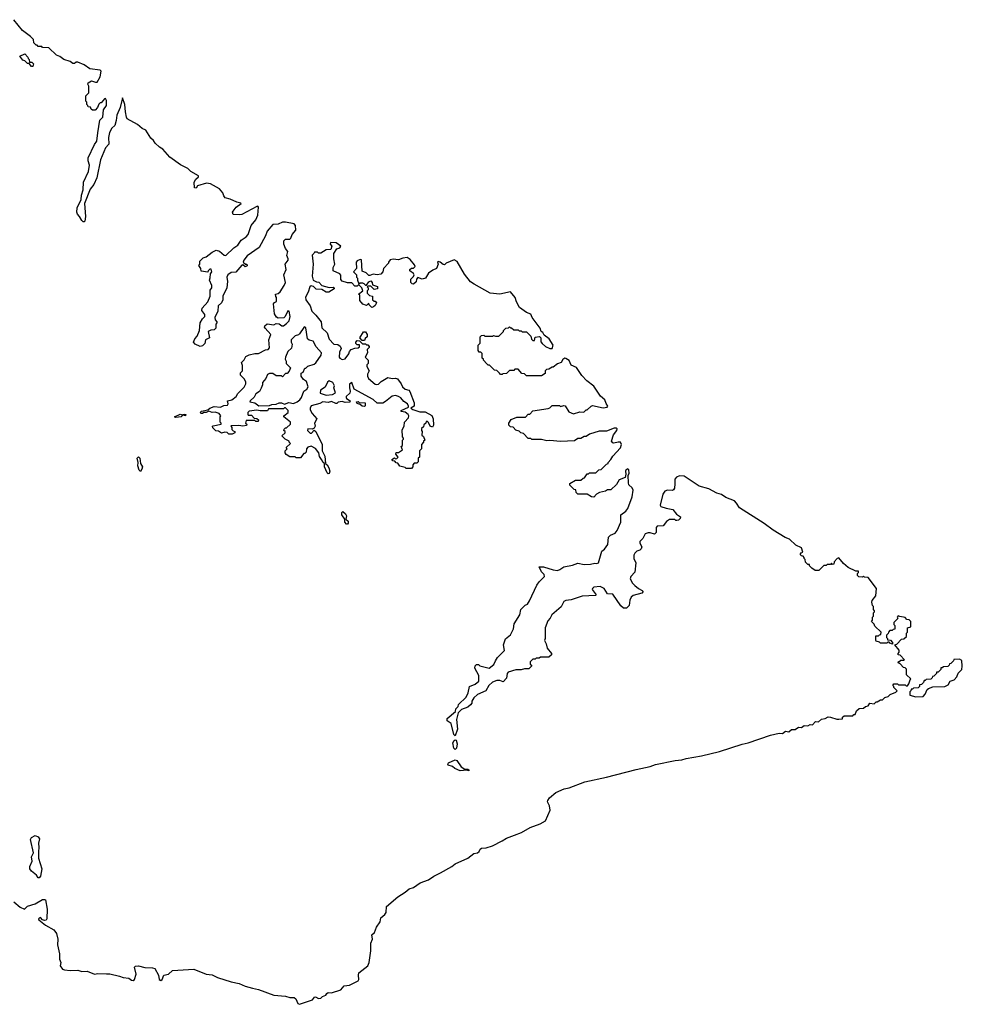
# Model space of a CAD drawing. Extents: x 2710666 to 2828562, y 857017 to 964538.
# Tile 135 of 138: x 2819721 to 2828562, y 865682 to 874920. Entities that reach past the tile are written whole.
import ezdxf

# ---------------------------------------------------------------- set-up
doc = ezdxf.new("R2010")
doc.units = 0

msp = doc.modelspace()

# ---------------------------------------------------------------- linework, layer by layer
at = {"layer": '0CON05XD'}
for points in [[(2822813, 871467), (2822820, 871435), (2822817.5, 871415), (2822783.6, 871386.4), (2822782.5, 871375), (2822787.5, 871365), (2822820, 871345), (2822818.3, 871331.7), (2822775, 871327.5), (2822745, 871336.7), (2822708.3, 871331.7), (2822695, 871320), (2822685, 871320), (2822645, 871337.5), (2822615, 871330), (2822565, 871333.8), (2822535, 871318.8), (2822455, 871296.7), (2822443.9, 871276.1), (2822445, 871260), (2822463.3, 871225), (2822507.5, 871175), (2822487.5, 871135), (2822493.3, 871105), (2822483.3, 871086.7), (2822463, 871077), (2822425, 871080), (2822420, 871065), (2822445, 871040), (2822458.3, 871041.7), (2822482.5, 871067.5), (2822500, 871055), (2822556.7, 870935), (2822557.5, 870875), (2822583.8, 870825), (2822590, 870755), (2822605, 870742.5), (2822621.2, 870715), (2822628.8, 870685), (2822625, 870662.5), (2822615, 870660), (2822605, 870667.5), (2822581.2, 870725), (2822580, 870755), (2822567.5, 870765), (2822553.3, 870795), (2822531.7, 870821.7), (2822527, 870857), (2822496.4, 870896.4), (2822455, 870920), (2822425, 870910), (2822410, 870895), (2822408.3, 870861.7), (2822395, 870850), (2822385, 870850), (2822355, 870810), (2822315, 870810), (2822305, 870820), (2822255, 870820), (2822221.7, 870841.7), (2822210, 870855), (2822210, 870875), (2822230, 870895), (2822220, 870905), (2822260, 870945), (2822250, 870955), (2822250, 870965), (2822210, 870985), (2822180, 871015), (2822210, 871045), (2822210, 871055), (2822200, 871065), (2822201.7, 871078.3), (2822215, 871090), (2822225, 871090), (2822260, 871125), (2822260, 871145), (2822200, 871195), (2822200, 871205), (2822240, 871235), (2822240, 871255), (2822215, 871280), (2822205, 871280), (2822195, 871270), (2822055, 871270), (2822045, 871250), (2821975, 871250), (2821945, 871257.5), (2821873.3, 871246.7), (2821860, 871235), (2821860, 871215), (2821865, 871210), (2821895, 871210), (2821921.7, 871181.7), (2821945, 871180), (2821960, 871165), (2821958.3, 871151.7), (2821935, 871150), (2821925, 871160), (2821845, 871160), (2821840, 871135), (2821850, 871125), (2821847, 871113), (2821815, 871107.5), (2821775, 871112.5), (2821700, 871110), (2821710, 871095), (2821710, 871075), (2821721.7, 871061.7), (2821740, 871055), (2821740, 871045), (2821715, 871030), (2821683, 871033), (2821667, 871047), (2821645, 871050), (2821615, 871040), (2821585, 871060), (2821561.7, 871061.7), (2821531.7, 871091.7), (2821530, 871105), (2821535, 871110), (2821610, 871125), (2821610, 871135), (2821600, 871145), (2821600, 871195), (2821607.5, 871205), (2821592.5, 871225), (2821555, 871238), (2821525, 871233.8), (2821495, 871247.5), (2821470, 871235), (2821446.7, 871233.3), (2821435, 871224), (2821422.5, 871225), (2821412.5, 871235), (2821425, 871246.2), (2821485, 871260), (2821504.1, 871275.9), (2821545, 871290), (2821605, 871284.2), (2821635, 871300), (2821670, 871305), (2821677.5, 871315), (2821670, 871345), (2821710, 871355), (2821752.5, 871385), (2821765.9, 871414.1), (2821825, 871472.5), (2821842.5, 871505), (2821841.7, 871521.7), (2821825, 871550), (2821792.5, 871585), (2821793, 871607), (2821810, 871625), (2821810, 871675), (2821802.5, 871705), (2821825, 871730), (2821840.7, 871759.3), (2821873.6, 871776.4), (2821925, 871787.5), (2821961.7, 871788.3), (2822025, 871822.5), (2822050, 871825), (2822065, 871840), (2822057.5, 871915), (2822077.5, 871965), (2822022.5, 872025), (2822017.5, 872035), (2822021.7, 872048.3), (2822043.6, 872066.4), (2822105, 872057.5), (2822125, 872070), (2822155, 872067.5), (2822179.3, 872049.3), (2822195, 872048.8), (2822225, 872068.8), (2822248.8, 872095), (2822258.8, 872135), (2822250, 872185), (2822235, 872190), (2822210, 872135), (2822197, 872123), (2822145, 872120), (2822130.7, 872130.7), (2822110.7, 872160.7), (2822100, 872255), (2822111.7, 872268.3), (2822130, 872275), (2822130, 872315), (2822123, 872323), (2822120, 872345), (2822145, 872350), (2822165, 872367.5), (2822202.5, 872425), (2822213.3, 872455), (2822200, 872525), (2822220, 872575), (2822210, 872625), (2822240, 872665), (2822240, 872675), (2822227, 872707), (2822236.2, 872745), (2822213, 872773), (2822200, 872815), (2822200, 872845), (2822215, 872860), (2822255, 872860), (2822265, 872870), (2822276.4, 872903.6), (2822310, 872945), (2822308.6, 872988.6), (2822295, 873006), (2822215, 873020), (2822185, 873020), (2822145, 873002.5), (2822095, 873000), (2822042.5, 872935), (2822025, 872892.5), (2821966.7, 872783.3), (2821855, 872706), (2821824, 872665), (2821817.5, 872645), (2821837.5, 872627.5), (2821850, 872625), (2821855, 872610), (2821835, 872602.5), (2821815, 872620), (2821805, 872617.5), (2821748.3, 872551.7), (2821705, 872547.5), (2821672.5, 872525), (2821663.3, 872505), (2821668.8, 872465), (2821663.3, 872405), (2821627.5, 872325), (2821627, 872293), (2821612.5, 872265), (2821581.2, 872235), (2821580, 872185), (2821550, 872125), (2821553.3, 872103.3), (2821570, 872085), (2821570, 872075), (2821560, 872065), (2821560, 872025), (2821545, 872010), (2821515, 872007.5), (2821490, 871995), (2821500, 871935), (2821463.6, 871916.4), (2821457, 871883), (2821435, 871860), (2821413, 871853), (2821367, 871877), (2821352.5, 871895), (2821363, 871927), (2821385, 871950), (2821407, 872003), (2821413.3, 872075), (2821436.7, 872115), (2821456.7, 872135), (2821456.7, 872155), (2821430.7, 872190.7), (2821432.5, 872215), (2821486.2, 872273.8), (2821508.8, 872325), (2821508.3, 872381.7), (2821522.5, 872405), (2821523.3, 872425), (2821502.5, 872475), (2821507.5, 872497.5), (2821510, 872535), (2821522.5, 872555), (2821518.3, 872578.3), (2821505, 872580), (2821490, 872565), (2821485, 872550), (2821421.7, 872561.7), (2821420, 872585), (2821400, 872615), (2821410, 872625), (2821410, 872655), (2821443, 872687), (2821470, 872695), (2821525, 872740), (2821565, 872757.5), (2821595, 872747.5), (2821639.3, 872709.3), (2821655, 872708.8), (2821729.4, 872780.6), (2821766, 872805), (2821797.3, 872852.7), (2821845, 872882.9), (2821862.5, 872905), (2821892.1, 872987.9), (2821935, 873043.8), (2821954.2, 873085), (2821961.2, 873161.2), (2821955, 873170), (2821945, 873167.5), (2821805, 873093.8), (2821785, 873088.8), (2821723, 873093), (2821717.5, 873115), (2821722.5, 873125), (2821750.3, 873159.7), (2821796.7, 873195), (2821795, 873200), (2821757.1, 873207.1), (2821695, 873236.9), (2821649.7, 873249.7), (2821636.2, 873266.2), (2821625, 873295.6), (2821595, 873334.3), (2821509.4, 873379.4), (2821472.4, 873387.6), (2821388.3, 873361.7), (2821375, 873340), (2821361.7, 873341.7), (2821357.5, 873395), (2821372.5, 873425), (2821397.5, 873445), (2821397.5, 873455), (2821327.1, 873497.1), (2821298.6, 873525), (2821228.9, 873558.9), (2821128.9, 873628.9), (2821063.1, 873705), (2821033.1, 873723.1), (2820991.1, 873761.1), (2820975, 873787.5), (2820950, 873810), (2820905, 873883.3), (2820870.3, 873900.3), (2820825, 873937.5), (2820730.3, 873990.3), (2820722, 874005), (2820712, 874055), (2820707.9, 874125), (2820685, 874187.5), (2820662.8, 874097.2), (2820631.8, 874025), (2820626.7, 873975), (2820611.7, 873928.3), (2820585, 873901.2), (2820562.3, 873862.3), (2820554.6, 873815), (2820558.5, 873751.5), (2820525, 873718), (2820477.5, 873605), (2820444.2, 873435), (2820417, 873373), (2820380.9, 873329.1), (2820327.5, 873195), (2820337.5, 873075), (2820331.7, 873028.3), (2820325, 873022.5), (2820315, 873022.5), (2820302.5, 873035), (2820282.5, 873075), (2820262.5, 873095), (2820257.5, 873115), (2820260, 873155), (2820297.3, 873232.7), (2820300.5, 873275), (2820315.6, 873325), (2820319.4, 873395), (2820366.7, 873495), (2820375.4, 873555), (2820362.5, 873595), (2820364.6, 873625.4), (2820421.2, 873748.8), (2820445, 873781.2), (2820452.9, 873857.1), (2820473, 873977), (2820500, 874005), (2820505.8, 874074.2), (2820535.5, 874115), (2820535, 874162.5), (2820525, 874180), (2820515, 874177.5), (2820485, 874140), (2820475, 874140), (2820461.7, 874128.3), (2820450, 874095), (2820428.3, 874071.7), (2820405, 874070), (2820391.7, 874081.7), (2820385, 874100), (2820361.7, 874101.7), (2820360, 874115), (2820350, 874125), (2820350, 874145), (2820340, 874155), (2820340, 874205), (2820370, 874235), (2820370, 874295), (2820360, 874315), (2820361.7, 874328.3), (2820395, 874347.5), (2820433, 874333), (2820446.4, 874333.6), (2820477, 874383), (2820485, 874437.5), (2820475, 874445.8), (2820378.6, 874458.6), (2820325, 874496), (2820265, 874521.5), (2820250, 874520), (2820235, 874508.8), (2820218.3, 874508.3), (2820195, 874526.7), (2820136.2, 874546.2), (2820096.7, 874575), (2820065.9, 874585.9), (2819995, 874656.7), (2819935, 874660), (2819927, 874667), (2819895, 874670), (2819885, 874680), (2819875, 874680), (2819853, 874703), (2819850, 874735), (2819823, 874763), (2819747.6, 874817.6), (2819665, 874920)], [(2819845, 874480), (2819831.7, 874481.7), (2819808.3, 874508.3), (2819795, 874510), (2819770, 874535), (2819751.7, 874541.7), (2819721.7, 874578.3), (2819768.3, 874598.3), (2819798.3, 874568.3), (2819800, 874555), (2819810, 874545), (2819811.7, 874521.7), (2819835, 874520), (2819850, 874505), (2819845, 874480)], [(2825436.1, 870696.1), (2825425, 870706.7), (2825407.5, 870695), (2825403.3, 870685), (2825407.5, 870655), (2825400, 870625), (2825345, 870603.3), (2825319.2, 870560.8), (2825265, 870510), (2825235, 870510), (2825215, 870497.5), (2825160, 870485), (2825130.7, 870469.3), (2825105, 870440), (2825083, 870443), (2825045, 870470), (2824955, 870470), (2824940, 870485), (2824938.3, 870508.3), (2824921.7, 870511.7), (2824881.7, 870551.7), (2824881.7, 870568.3), (2824935, 870600), (2824985, 870600), (2825005, 870620), (2825018.3, 870621.7), (2825045, 870660), (2825055, 870660), (2825065, 870670), (2825125, 870670), (2825151.7, 870698.3), (2825175, 870700), (2825225, 870750), (2825240, 870755), (2825240, 870765), (2825265, 870792.5), (2825283.6, 870826.4), (2825355, 870904), (2825365.8, 870935.8), (2825357.5, 870955), (2825335, 870956.7), (2825295, 870947.5), (2825285, 870950), (2825272.5, 870965), (2825290, 871025), (2825322.5, 871065), (2825325, 871080), (2825316.4, 871086.4), (2825296.4, 871086.4), (2825225, 871058.8), (2825155, 871060), (2825065, 871030), (2825035, 871010), (2825015, 871010), (2824985, 870990), (2824955, 870990), (2824925, 870970), (2824795, 870962.5), (2824695, 870972.5), (2824665, 870970), (2824615, 870982.5), (2824525, 870980), (2824515, 870990), (2824491.7, 870991.7), (2824447, 871037), (2824423, 871043), (2824405, 871060), (2824375, 871070), (2824348.3, 871098.3), (2824325, 871100), (2824310, 871115), (2824310, 871135), (2824331.7, 871168.3), (2824385, 871190), (2824465, 871190), (2824491.7, 871218.3), (2824505, 871220), (2824535, 871250), (2824677, 871273), (2824695, 871280), (2824715, 871300), (2824771.7, 871301.7), (2824785, 871300), (2824795, 871290), (2824825, 871300), (2824837, 871297), (2824871.7, 871241.7), (2824915, 871223.3), (2824975, 871240), (2825011.7, 871238.3), (2825035, 871260), (2825045, 871260), (2825080, 871295), (2825095, 871300), (2825195, 871280), (2825230, 871285), (2825236.7, 871295), (2825220.5, 871320.5), (2825210, 871355), (2825169.5, 871389.5), (2825105, 871480.8), (2825040.4, 871530.4), (2824992.3, 871582.3), (2824945, 871657.5), (2824895, 871680), (2824875, 871722), (2824845, 871741.2), (2824835, 871743.3), (2824817, 871733), (2824800, 871705), (2824765, 871690), (2824725, 871660), (2824715, 871660), (2824685, 871640), (2824661.7, 871638.3), (2824650, 871625), (2824648.3, 871601.7), (2824615, 871580), (2824475, 871580), (2824457, 871597), (2824431.7, 871601.7), (2824395, 871640), (2824365, 871640), (2824355, 871630), (2824315, 871630), (2824288.3, 871601.7), (2824253, 871597), (2824245, 871590), (2824231.7, 871591.7), (2824220, 871605), (2824195, 871630), (2824173, 871633), (2824128.3, 871678.3), (2824115, 871680), (2824101.7, 871691.7), (2824070, 871725), (2824070, 871735), (2824060, 871745), (2824058.3, 871788.3), (2824045, 871800), (2824031.7, 871801.7), (2824020, 871815), (2824020, 871865), (2824040, 871885), (2824040, 871945), (2824051.7, 871958.3), (2824075, 871960), (2824085, 871950), (2824155, 871950), (2824165, 871957.5), (2824185, 871950), (2824215, 871950), (2824260, 871995), (2824260, 872005), (2824280, 872025), (2824305, 872030), (2824315, 872040), (2824325, 872030), (2824335, 872030), (2824355, 872010), (2824395, 872010), (2824405, 872000), (2824425, 872000), (2824435, 871990), (2824475, 871990), (2824515, 871950), (2824523, 871923), (2824535, 871910), (2824548.3, 871911.7), (2824555, 871940), (2824597, 871947), (2824610, 871935), (2824608.3, 871898.3), (2824620.7, 871880.7), (2824653.9, 871853.9), (2824692.5, 871835), (2824715, 871836.2), (2824724.2, 871865), (2824686.2, 871925), (2824641.2, 871961.2), (2824626.7, 871985), (2824613.3, 871993.3), (2824603.3, 872025), (2824528.8, 872125), (2824515, 872158.8), (2824475, 872172.5), (2824410, 872220), (2824382, 872272), (2824368, 872315), (2824325, 872367.5), (2824225, 872345.5), (2824134.3, 872354.3), (2823985, 872440), (2823949.2, 872459.2), (2823891.7, 872531.7), (2823825, 872651.2), (2823795, 872665.5), (2823720, 872635), (2823705, 872620), (2823691.7, 872621.7), (2823665, 872646.7), (2823645, 872650), (2823640, 872645), (2823647.5, 872625), (2823630, 872585), (2823595, 872570), (2823555, 872542.5), (2823526.4, 872493.6), (2823497, 872487), (2823455, 872502.5), (2823443.3, 872486.7), (2823439.3, 872460.7), (2823415, 872440), (2823403, 872443), (2823390, 872455), (2823390, 872485), (2823415, 872510), (2823420, 872525), (2823415, 872540), (2823380, 872565), (2823380, 872575), (2823395, 872587.5), (2823415, 872590), (2823430, 872605), (2823425, 872620), (2823385, 872670), (2823355, 872687.5), (2823315, 872683.3), (2823275, 872667.5), (2823225, 872672.5), (2823195, 872667.5), (2823180, 872645), (2823180, 872635), (2823133.3, 872585), (2823127, 872553), (2823108.8, 872531.2), (2823075, 872526.7), (2823037, 872533), (2823005, 872520), (2822995, 872520), (2822970, 872545), (2822931.7, 872561.7), (2822928.3, 872668.3), (2822915, 872670), (2822885, 872657.5), (2822877.5, 872645), (2822880, 872585), (2822852.5, 872555), (2822880, 872525), (2822880, 872505), (2822890, 872495), (2822890, 872475), (2822901.7, 872441.7), (2822915, 872450), (2822935, 872450), (2822950, 872445), (2822965, 872430), (2822975, 872430), (2822995, 872460), (2823015, 872470), (2823027.5, 872455), (2823031.7, 872431.7), (2823078.3, 872418.3), (2823077.5, 872395), (2823045, 872390), (2823015, 872420), (2822985, 872420), (2822980, 872415), (2822990, 872405), (2822990, 872385), (2822980, 872375), (2822980, 872355), (2823003, 872333), (2823030, 872325), (2823031.7, 872291.7), (2823045, 872280), (2823055, 872280), (2823067, 872263), (2823055, 872240), (2823040, 872225), (2823025, 872220), (2823000, 872245), (2822995, 872260), (2822975, 872240), (2822940.7, 872250.7), (2822910, 872285), (2822910, 872335), (2822900, 872345), (2822940, 872375), (2822930, 872405), (2822905, 872430), (2822895, 872430), (2822885, 872420), (2822865, 872420), (2822835, 872450), (2822795, 872450), (2822745, 872467.5), (2822733.6, 872483.6), (2822731.7, 872521.7), (2822722.5, 872535), (2822660, 872565), (2822662.5, 872595), (2822677.5, 872625), (2822666.7, 872675), (2822667.5, 872725), (2822695, 872770), (2822725, 872780), (2822732.5, 872795), (2822690, 872825), (2822635, 872830), (2822633, 872813), (2822650, 872795), (2822640, 872765), (2822595, 872760), (2822545, 872730), (2822525, 872730), (2822515, 872740), (2822485, 872740), (2822480, 872725), (2822465, 872710), (2822474.2, 872625), (2822464.2, 872515), (2822475, 872477.5), (2822505, 872460), (2822528.3, 872458.3), (2822556.4, 872426.4), (2822625, 872407.5), (2822661.7, 872411.7), (2822670, 872405), (2822670, 872395), (2822620, 872365), (2822595, 872363.8), (2822555, 872387.5), (2822503, 872393), (2822477, 872417), (2822455, 872422.5), (2822443.8, 872415), (2822427.7, 872362.3), (2822402.1, 872317.9), (2822405, 872291.2), (2822444.5, 872234.5), (2822461.4, 872185), (2822498.8, 872148.8), (2822547.5, 872085), (2822555, 872030), (2822603.6, 871983.6), (2822625, 871922), (2822666.4, 871876.4), (2822705, 871873.3), (2822728.3, 871858.3), (2822737.5, 871835), (2822719.3, 871800.7), (2822718.8, 871755), (2822725, 871743.3), (2822745, 871732), (2822775, 871736.7), (2822807.5, 871785), (2822813, 871807), (2822830, 871825), (2822865, 871837.5), (2822895, 871840), (2822908.3, 871851.7), (2822908.3, 871868.3), (2822885, 871870), (2822873, 871883), (2822872.5, 871895), (2822885, 871910), (2822908.3, 871908.3), (2822935, 871880), (2822965, 871880), (2822975, 871870), (2822985, 871870), (2823000, 871855), (2823000, 871845), (2822980, 871825), (2822982.5, 871795), (2822962.5, 871755), (2822990, 871725), (2822990, 871695), (2822978.3, 871681.7), (2822977.5, 871665), (2823000, 871625), (2822982.5, 871595), (2822982.5, 871575), (2822992.5, 871555), (2823055, 871500), (2823065, 871497.5), (2823085, 871500), (2823110, 871525), (2823175, 871562.5), (2823215, 871552.5), (2823245, 871557.5), (2823265, 871550), (2823300, 871505), (2823312.5, 871475), (2823335, 871453.3), (2823370, 871445), (2823381.7, 871431.7), (2823422.5, 871325), (2823420, 871295), (2823390, 871275), (2823407.5, 871262.5), (2823475, 871240), (2823525, 871240), (2823586.4, 871206.4), (2823600, 871175), (2823602.5, 871115), (2823591.7, 871098.3), (2823570, 871105), (2823555, 871140), (2823545, 871150), (2823535, 871150), (2823530, 871135), (2823511.7, 871118.3), (2823508.3, 871101.7), (2823490, 871085), (2823490, 871065), (2823497.5, 871057.5), (2823493, 871023), (2823508.3, 871008.3), (2823520, 870975), (2823510, 870965), (2823510, 870955), (2823490, 870935), (2823490, 870895), (2823470, 870875), (2823470, 870815), (2823460, 870805), (2823458.3, 870771.7), (2823445, 870760), (2823421.7, 870758.3), (2823410, 870745), (2823410, 870725), (2823395, 870710), (2823345, 870710), (2823335, 870720), (2823285, 870730), (2823268.3, 870758.3), (2823251.7, 870761.7), (2823238.3, 870778.3), (2823221.7, 870781.7), (2823210, 870795), (2823235, 870810), (2823245, 870800), (2823258.3, 870801.7), (2823270, 870815), (2823250, 870845), (2823251.7, 870858.3), (2823275, 870860), (2823310, 870885), (2823300, 870915), (2823310, 870925), (2823310, 870975), (2823320, 870985), (2823320, 870995), (2823310, 871005), (2823308.3, 871071.7), (2823327.5, 871105), (2823330, 871145), (2823367.5, 871185), (2823370, 871205), (2823365, 871217.5), (2823335, 871237.5), (2823300, 871245), (2823300, 871255), (2823366.7, 871283.3), (2823367.5, 871295), (2823357.5, 871315), (2823325, 871337.5), (2823295, 871373.3), (2823275, 871386.2), (2823245, 871393.3), (2823215, 871386.7), (2823153.6, 871336.4), (2823127, 871323), (2823073, 871323), (2823036.1, 871356.1), (2822857.5, 871455), (2822836.1, 871516.1), (2822815, 871500), (2822813, 871467)], [(2821965, 871296.2), (2822065, 871300), (2822085, 871308.8), (2822128, 871312), (2822155, 871326.7), (2822175, 871326.7), (2822205, 871312.5), (2822245, 871328.8), (2822289.3, 871320.7), (2822325, 871336.2), (2822348.8, 871355), (2822363.3, 871375), (2822386.4, 871433.6), (2822415, 871452.5), (2822426.2, 871475), (2822410, 871525), (2822383.6, 871543.6), (2822360, 871575), (2822360, 871605), (2822378.3, 871611.7), (2822395, 871650), (2822405, 871650), (2822425, 871670), (2822481.7, 871688.3), (2822499.3, 871700.7), (2822548.3, 871771.7), (2822552, 871795), (2822500.6, 871850.6), (2822475, 871902.5), (2822435, 871912.5), (2822420, 871925), (2822405, 872030), (2822395, 872037.5), (2822385, 872032.5), (2822346.4, 871973.6), (2822335, 871962.5), (2822305, 871952.5), (2822267.5, 871915), (2822267.5, 871895), (2822277.5, 871875), (2822271.7, 871838.3), (2822235, 871807.5), (2822213.3, 871755), (2822210, 871735), (2822220, 871715), (2822220, 871695), (2822260, 871655), (2822248.3, 871621.7), (2822228.3, 871601.7), (2822215, 871600), (2822185, 871570), (2822175, 871580), (2822125, 871580), (2822095, 871600), (2822065, 871600), (2822045, 871590), (2822030, 871555), (2821997.5, 871515), (2821997.5, 871495), (2821985, 871462.5), (2821969.3, 871430.7), (2821935, 871410), (2821920.7, 871379.3), (2821882.5, 871345), (2821880, 871335), (2821925, 871326.7), (2821965, 871296.2)], [(2822955, 871910), (2822931.7, 871911.7), (2822910, 871935), (2822945, 871990), (2822965, 871990), (2822980, 871965), (2822980, 871945), (2822961.7, 871928.3), (2822955, 871910)], [(2822595, 871397.5), (2822655, 871402.5), (2822681.7, 871418.3), (2822667.5, 871465), (2822672.5, 871485), (2822656.7, 871515), (2822625, 871533.3), (2822609.3, 871520.7), (2822585, 871472.5), (2822542.5, 871445), (2822540, 871415), (2822595, 871397.5)], [(2822955, 871292.5), (2822933, 871293), (2822915, 871310), (2822885, 871320), (2822880, 871335), (2822895, 871337.5), (2822905, 871330), (2822960, 871325), (2822961.7, 871298.3), (2822955, 871292.5)], [(2821185, 871186.7), (2821173.3, 871195), (2821225, 871218), (2821250, 871210), (2821250, 871215), (2821265, 871220), (2821280, 871215), (2821276.7, 871205), (2821250, 871210), (2821235, 871194), (2821185, 871186.7)], [(2820855, 870682.5), (2820843, 870693), (2820827.5, 870735), (2820832.5, 870765), (2820823.8, 870805), (2820835, 870820), (2820846.2, 870805), (2820852.5, 870755), (2820871.2, 870725), (2820867.3, 870702.7), (2820855, 870682.5)], [(2820535, 865969.2), (2820567.1, 865967.1), (2820657.1, 865947.1), (2820692.8, 865932.8), (2820745, 865926.2), (2820769.5, 865909.5), (2820785, 865907.2), (2820796.5, 865915), (2820812.7, 865965), (2820797.9, 866032.1), (2820808.3, 866041.7), (2820835, 866043.8), (2820895, 866027.5), (2820965, 866024.2), (2820987.1, 866017.1), (2821024.1, 865955), (2821028.5, 865915), (2821045, 865906.2), (2821058, 865915), (2821073.1, 865955), (2821115.5, 865965), (2821155, 866000.6), (2821355, 866010.7), (2821471.4, 865965), (2821525, 865959.7), (2821575, 865933.4), (2821705, 865893), (2821779.2, 865879.2), (2821835, 865853.3), (2821905, 865833.3), (2821960.4, 865820.4), (2822105, 865767.9), (2822215, 865758.2), (2822255, 865746), (2822295.3, 865745.3), (2822310.4, 865735), (2822330, 865690), (2822345, 865682.5), (2822467, 865723), (2822485, 865750), (2822495, 865752), (2822525, 865737.5), (2822545, 865740), (2822560, 865755), (2822592.5, 865767.5), (2822601.4, 865785), (2822615, 865794.3), (2822645, 865790), (2822732, 865818), (2822765, 865854.4), (2822815, 865861.5), (2822895, 865903.8), (2822902.3, 865915), (2822897.9, 865955), (2822903.4, 865976.6), (2822986.2, 866045), (2822999.4, 866075), (2823016, 866184), (2823014.6, 866255), (2823029.8, 866295), (2823025.4, 866335), (2823047.5, 866355), (2823068.4, 866405), (2823103.2, 866455), (2823107.1, 866495), (2823145, 866524.6), (2823157.8, 866545), (2823160.5, 866599.5), (2823268, 866692), (2823337.2, 866735), (2823373.1, 866766.9), (2823415, 866777.3), (2823478.7, 866821.3), (2823555, 866850), (2823604.1, 866885.9), (2823669.5, 866915), (2823775, 866974.7), (2823805, 867001.3), (2823922.9, 867055), (2823981.1, 867098.9), (2824015.7, 867105), (2824029.5, 867115), (2824040.5, 867139.5), (2824051.4, 867148.6), (2824095, 867150.9), (2824155, 867170.6), (2824246.5, 867215), (2824288, 867242), (2824361.4, 867268.6), (2824428.9, 867295), (2824509.4, 867340.6), (2824602, 867375), (2824653.1, 867405), (2824695.3, 867505), (2824688.9, 867545), (2824672.5, 867582.5), (2824673.9, 867596.1), (2824690.8, 867619.2), (2824750.1, 867669.9), (2824827.1, 867702.9), (2824875, 867713.8), (2825020.9, 867769.1), (2825226.6, 867813.4), (2825503.4, 867886.6), (2825635, 867914.7), (2825685, 867932.2), (2825870.4, 867969.6), (2825931.2, 867975), (2825971.5, 867988.5), (2826115, 868014.3), (2826285, 868054.8), (2826497.1, 868122.9), (2826554, 868135), (2826763.5, 868206.5), (2826843.4, 868226.6), (2826875, 868223.8), (2826905, 868243.8), (2826935, 868238), (2826959.5, 868260.5), (2826995, 868261.2), (2827025, 868282.5), (2827055, 868279.2), (2827080.6, 868299.4), (2827115, 868295.8), (2827135, 868307.5), (2827157, 868303), (2827185, 868334.3), (2827215, 868334), (2827241.8, 868358.2), (2827275, 868364), (2827305, 868379.2), (2827327.3, 868377.3), (2827385, 868357.5), (2827405, 868357.5), (2827438.3, 868361.7), (2827440, 868375), (2827455, 868390), (2827535, 868390), (2827545, 868400), (2827558.3, 868401.7), (2827570, 868435), (2827595, 868457.5), (2827635, 868460), (2827653.3, 868476.7), (2827678.3, 868481.7), (2827695, 868507.5), (2827735, 868500), (2827755, 868520), (2827765, 868520), (2827795, 868540), (2827815, 868540), (2827835, 868560), (2827868.3, 868571.7), (2827885, 868590), (2827938.3, 868611.7), (2827950, 868625), (2827920, 868655), (2827920, 868665), (2827910, 868675), (2827921.7, 868688.3), (2827955, 868690), (2827965, 868680), (2828025, 868680), (2828035, 868670), (2828048.3, 868671.7), (2828061.7, 868688.3), (2828072.5, 868727.5), (2828080, 868735), (2828040, 868775), (2828038.3, 868828.3), (2828025, 868840), (2828011.7, 868841.7), (2827978.3, 868878.3), (2827960, 868885), (2827965, 868900), (2827975, 868900), (2827985, 868910), (2828015, 868910), (2828020, 868915), (2827978.3, 868958.3), (2827961.7, 868961.7), (2827960, 868975), (2827970, 868985), (2827970, 869005), (2827930, 869055), (2827948.3, 869061.7), (2827991.7, 869108.3), (2828015, 869110), (2828038.3, 869131.7), (2828040, 869165), (2828050, 869175), (2828050, 869215), (2828080, 869225), (2828080, 869275), (2828065, 869290), (2828041.7, 869291.7), (2828025, 869310), (2827975, 869320), (2827961.7, 869328.3), (2827950, 869315), (2827958.3, 869301.7), (2827920, 869265), (2827920, 869245), (2827930, 869235), (2827928.3, 869201.7), (2827915, 869200), (2827905, 869190), (2827881.7, 869188.3), (2827870, 869175), (2827868.3, 869161.7), (2827850, 869145), (2827850, 869125), (2827860, 869115), (2827861.7, 869101.7), (2827888.3, 869098.3), (2827908.3, 869078.3), (2827908.3, 869061.7), (2827881.7, 869071.7), (2827875, 869080), (2827865, 869080), (2827855, 869070), (2827795, 869070), (2827785, 869080), (2827755, 869090), (2827750, 869095), (2827751.7, 869138.3), (2827775, 869140), (2827785, 869150), (2827798.3, 869151.7), (2827800, 869175), (2827741.7, 869231.7), (2827735, 869250), (2827710, 869275), (2827720, 869285), (2827720, 869315), (2827730, 869325), (2827730, 869355), (2827740, 869365), (2827740, 869375), (2827730, 869385), (2827730, 869415), (2827720, 869425), (2827712.5, 869455), (2827718.3, 869471.7), (2827750, 869515), (2827757.5, 869585), (2827678.3, 869688.3), (2827645, 869690), (2827635, 869700), (2827625, 869690), (2827591.7, 869691.7), (2827580, 869705), (2827580, 869725), (2827590, 869735), (2827587.5, 869747.5), (2827565, 869747.5), (2827491.7, 869781.7), (2827448.8, 869818.8), (2827405, 869870), (2827390, 869865), (2827360, 869835), (2827358.3, 869811.7), (2827345, 869810), (2827335, 869820), (2827325, 869810), (2827295, 869810), (2827285, 869800), (2827265, 869800), (2827216.1, 869753.9), (2827183.8, 869753.8), (2827150, 869775), (2827130, 869795), (2827128.3, 869808.3), (2827115, 869810), (2827091.7, 869831.7), (2827090, 869855), (2827080, 869865), (2827080, 869875), (2827068.3, 869888.3), (2827055, 869890), (2827041.7, 869901.7), (2827051.7, 869918.3), (2827067.5, 869925), (2827053.3, 869965), (2826999.5, 869989.5), (2826942.5, 870045), (2826901.2, 870061.2), (2826789.7, 870129.7), (2826705, 870192.7), (2826471.1, 870341.1), (2826444.4, 870385), (2826424.4, 870405), (2826345, 870437.8), (2826305, 870466.9), (2826258.8, 870478.8), (2826185, 870517.8), (2826094.5, 870544.5), (2825955, 870636.2), (2825910.7, 870639.3), (2825883, 870627), (2825865, 870610), (2825866.7, 870565), (2825862.5, 870525), (2825855, 870510), (2825845, 870502.5), (2825797, 870507), (2825772.3, 870497.7), (2825755, 870470), (2825728.8, 870365), (2825733.9, 870353.9), (2825785, 870336.7), (2825846.1, 870326.1), (2825881.7, 870281.7), (2825920, 870255), (2825915, 870240), (2825900, 870225), (2825885, 870220), (2825875, 870220), (2825865, 870230), (2825815, 870230), (2825787, 870213), (2825757, 870173), (2825701.7, 870168.3), (2825690, 870155), (2825691.7, 870108.3), (2825675, 870092.5), (2825635, 870106.7), (2825615, 870106.2), (2825587.5, 870095), (2825566.1, 870053.9), (2825537.5, 870025), (2825538.3, 870008.3), (2825557.5, 869975), (2825550, 869955), (2825536.7, 869943.3), (2825510, 869935), (2825490, 869915), (2825483, 869897), (2825482.5, 869865), (2825500, 869825), (2825491.7, 869738.3), (2825453.9, 869696.1), (2825447.5, 869675), (2825467.5, 869635), (2825490.7, 869610.7), (2825525, 869582.5), (2825560, 869565), (2825570, 869555), (2825555, 869540), (2825475, 869517.5), (2825457, 869503), (2825443.3, 869475), (2825437.5, 869425), (2825411.7, 869398.3), (2825385, 869397.5), (2825360.7, 869420.7), (2825285, 869530), (2825233, 869533), (2825202.5, 869585), (2825165, 869603.3), (2825105, 869596.7), (2825092.5, 869585), (2825090, 869575), (2825127.5, 869525), (2825121.7, 869518.3), (2824997, 869513), (2824895, 869477.5), (2824845, 869472.5), (2824825, 869462.5), (2824799.3, 869410.7), (2824712.5, 869335), (2824697.5, 869305), (2824675, 869280), (2824650, 869215), (2824650, 869115), (2824642.5, 869095), (2824660, 869065), (2824670, 869025), (2824710, 868975), (2824708.3, 868961.7), (2824685, 868940), (2824605, 868940), (2824595, 868930), (2824565, 868930), (2824555, 868920), (2824535, 868920), (2824510, 868895), (2824510, 868875), (2824520, 868865), (2824520, 868855), (2824495, 868830), (2824455, 868830), (2824425, 868820), (2824375, 868820), (2824301.7, 868798.3), (2824292.5, 868785), (2824288.3, 868741.7), (2824255, 868707.5), (2824225, 868720), (2824195, 868720), (2824156.4, 868703.6), (2824122.5, 868675), (2824092.5, 868625), (2824015, 868590), (2823980.7, 868559.3), (2823962.5, 868525), (2823961.7, 868508.3), (2823948.3, 868491.7), (2823925, 868470), (2823865, 868447.5), (2823833.3, 868416.7), (2823816.7, 868355), (2823828.8, 868265), (2823805, 868200), (2823792.7, 868212.7), (2823767.7, 868317.7), (2823731.7, 868341.7), (2823730, 868365), (2823809.3, 868430.7), (2823812.5, 868455), (2823832.5, 868475), (2823837.5, 868495), (2823910, 868565), (2823926.7, 868605), (2823940, 868665), (2823993.6, 868686.4), (2824026.7, 868715), (2824026.4, 868766.4), (2823990, 868835), (2823991.7, 868858.3), (2824005, 868870), (2824025, 868870), (2824038.3, 868858.3), (2824125, 868837.5), (2824169.3, 868870.7), (2824182.5, 868905), (2824203.9, 868936.1), (2824267, 869003), (2824260, 869055), (2824278.3, 869111.7), (2824325, 869150), (2824352.5, 869205), (2824358.3, 869251.7), (2824412.5, 869335), (2824420, 869385), (2824463.6, 869426.4), (2824485, 869437.5), (2824503.3, 869466.7), (2824572.5, 869615), (2824592.5, 869645), (2824642.5, 869695), (2824640, 869715), (2824615, 869740), (2824593, 869787), (2824635, 869788), (2824725, 869758), (2824765, 869753.8), (2824788.8, 869761.2), (2824825, 869787.5), (2824907, 869803), (2824955, 869820), (2825015, 869807.5), (2825075, 869811.2), (2825115, 869821.2), (2825135, 869818), (2825151.2, 869825), (2825180, 869935), (2825205, 869952.5), (2825236.5, 869995), (2825243.9, 870066.1), (2825262.5, 870085), (2825305, 870102.5), (2825325, 870128), (2825358.5, 870205), (2825359.2, 870275), (2825405, 870309.2), (2825424.3, 870335), (2825465, 870442.5), (2825475.6, 870505), (2825465, 870528), (2825435.9, 870555.9), (2825430, 870575), (2825427.5, 870645), (2825436.2, 870665), (2825436.1, 870696.1)], [(2822795, 870187.5), (2822785, 870187.5), (2822770, 870205), (2822770, 870235), (2822743.8, 870275), (2822743.6, 870296.4), (2822753, 870307), (2822777.5, 870285), (2822787.5, 870265), (2822780, 870235), (2822802.5, 870215), (2822802.5, 870195), (2822795, 870187.5)], [(2828126.4, 868566.4), (2828195, 868570), (2828215, 868592.5), (2828233.9, 868636.1), (2828243.9, 868646.1), (2828285, 868661.2), (2828397.3, 868662.7), (2828429.5, 868680.5), (2828450, 868715), (2828485, 868727.5), (2828512.5, 868755), (2828525, 868790), (2828557, 868823), (2828562.5, 868855), (2828558.3, 868908.3), (2828535, 868920), (2828481.7, 868918.3), (2828480, 868905), (2828455, 868880), (2828441.7, 868878.3), (2828440, 868865), (2828428.3, 868851.7), (2828385, 868850), (2828375, 868840), (2828361.7, 868838.3), (2828360, 868825), (2828335, 868800), (2828321.7, 868798.3), (2828320, 868785), (2828295, 868760), (2828281.7, 868758.3), (2828280, 868745), (2828268.3, 868731.7), (2828225, 868730), (2828215, 868720), (2828205, 868720), (2828198.3, 868701.7), (2828178.3, 868681.7), (2828161.7, 868678.3), (2828160, 868665), (2828148.3, 868651.7), (2828105, 868650), (2828095, 868640), (2828081.7, 868638.3), (2828080, 868625), (2828070, 868615), (2828071.7, 868581.7), (2828126.4, 868566.4)], [(2823805, 868073.3), (2823792.5, 868085), (2823784.4, 868135), (2823795, 868156.7), (2823805, 868162.5), (2823815, 868160), (2823823.3, 868125), (2823818.8, 868085), (2823805, 868073.3)], [(2823935, 867872.5), (2823915, 867880), (2823853, 867873), (2823803.9, 867893.9), (2823780, 867915), (2823740, 867925), (2823736.7, 867935), (2823743.3, 867946.7), (2823805, 867977.5), (2823820, 867970), (2823860.7, 867910.7), (2823895, 867890), (2823925, 867890), (2823938.3, 867878.3), (2823935, 867872.5)], [(2819905, 866870), (2819895, 866870), (2819877.5, 866895), (2819830.5, 866930.5), (2819816.7, 866955), (2819816.7, 866975), (2819836.7, 867025), (2819832.5, 867065), (2819848.8, 867105), (2819822.7, 867227.3), (2819831.3, 867248.7), (2819865, 867265.6), (2819893.4, 867253.4), (2819905.8, 867235), (2819897.8, 867195), (2819901.9, 867155), (2819895.7, 867115), (2819897.1, 867055), (2819927.8, 866955), (2819916.7, 866885), (2819905, 866870)], [(2819665, 866645.3), (2819724.1, 866595), (2819765, 866574.8), (2819795, 866603.5), (2819865, 866624.2), (2819935, 866664.3), (2819955, 866666.9), (2819961.9, 866661.9), (2819978.2, 866575), (2819974.7, 866485), (2819967.8, 866472.2), (2819955, 866468.9), (2819936, 866475), (2819915, 866495.7), (2819898.6, 866485), (2819898.9, 866475), (2819962.7, 866425), (2820041.5, 866381.5), (2820066.5, 866346.5), (2820077.5, 866295), (2820075, 866240), (2820095.4, 866155.4), (2820093.9, 866105), (2820106.5, 866075), (2820101.1, 866045), (2820122.8, 866012.8), (2820142.5, 866005), (2820195, 866000.9), (2820265, 866004), (2820305, 865989.7), (2820355, 865992.9), (2820423.9, 865963.9), (2820455, 865972.4), (2820535, 865969.2)]]:
    msp.add_lwpolyline(points, dxfattribs=at)

doc.saveas('drawing.dxf')
